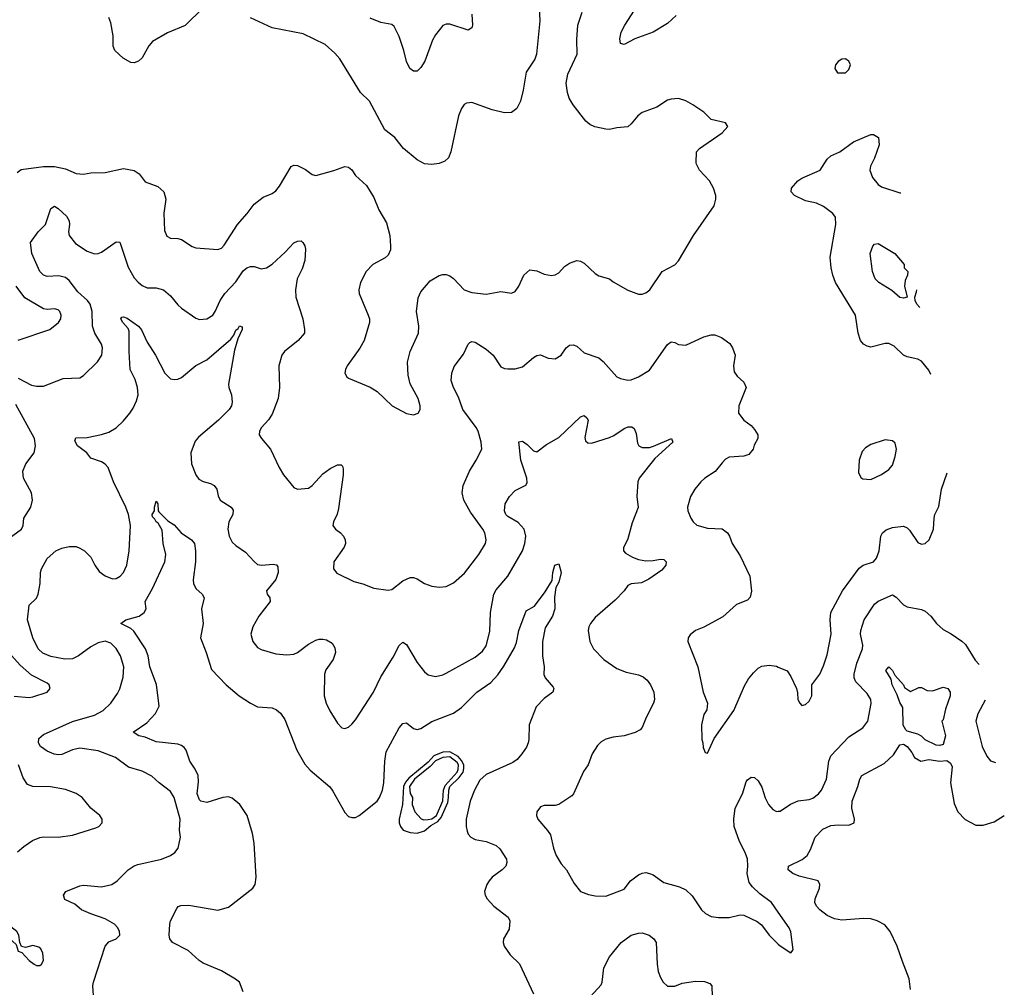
# Model space of a CAD drawing. Header units: inches. Extents: x 2143765 to 2212928, y 878963 to 1017374.
# Tile 123 of 256: x 2205818 to 2211246, y 940682 to 946020. Entities that reach past the tile are written whole.
import ezdxf

# ---------------------------------------------------------------- set-up
doc = ezdxf.new("R2010")
doc.units = ezdxf.units.IN
doc.header["$MEASUREMENT"] = 0
doc.layers.add('C2904', color=7, linetype='Continuous')
doc.layers.add('C2914', color=7, linetype='Continuous')

msp = doc.modelspace()

# ---------------------------------------------------------------- linework, layer by layer
at = {"layer": 'C2904', "color": 5}
for points, elevation in [([(2206830, 946085.1), (2206730, 945987.6), (2206633.3, 945946.7), (2206550, 945899.5), (2206530, 945876), (2206493.7, 945810), (2206472.7, 945790), (2206450, 945782), (2206430, 945784), (2206387.9, 945807.9), (2206342.4, 945850), (2206334.3, 945874.3), (2206333, 945930), (2206321.4, 946001.4), (2206310, 946031.8)], 480), ([(2208682.4, 946090), (2208685.8, 946014.2), (2208667.7, 945830), (2208658, 945802), (2208610.5, 945729.5), (2208594, 945630), (2208578.4, 945570), (2208559.3, 945530), (2208530, 945508.5), (2208490, 945506.6), (2208422.2, 945522.2), (2208310, 945563.6), (2208280.7, 945559.3), (2208268.6, 945551.4), (2208253.4, 945530), (2208237.1, 945490), (2208195.8, 945290), (2208183, 945257), (2208161.3, 945238.7), (2208130, 945225.6), (2208090, 945220.8), (2208050, 945224.8), (2208010, 945247.1), (2207934, 945310), (2207886.6, 945370), (2207831.2, 945411.2), (2207746.6, 945570), (2207697.7, 945617.7), (2207583.3, 945803.3), (2207555.6, 945835.6), (2207502.9, 945882.9), (2207381.2, 945941.2), (2207210, 945975.1), (2207090, 946029.7)], 480), ([(2209437.4, 946042.6), (2209390, 945998.4), (2209310.8, 945950), (2209210, 945913.6), (2209150, 945882.9), (2209130, 945889), (2209125.8, 945914.2), (2209133.6, 945950), (2209154.3, 945990), (2209208.4, 946071.6)], 460), ([(2205804, 945176), (2205827, 945193), (2205949.9, 945210.1), (2206010, 945210.2), (2206070, 945196.3), (2206130, 945171.6), (2206170, 945167.2), (2206210, 945174.9), (2206290, 945177.1), (2206390, 945199.5), (2206450, 945188.7), (2206477.1, 945170), (2206510, 945124.4), (2206580, 945100), (2206612.1, 945070), (2206623.2, 945030), (2206613.3, 944953.3), (2206616.7, 944856.7), (2206630, 944824.9), (2206650, 944814.4), (2206690, 944812.4), (2206710, 944806.4), (2206768.9, 944768.9), (2206790, 944761.3), (2206910, 944752.2), (2206930, 944759.3), (2206944.9, 944775.1), (2207018.9, 944890), (2207071.5, 944950), (2207110, 945003), (2207160.1, 945039.9), (2207210, 945061.6), (2207230, 945075.5), (2207250, 945100.5), (2207314, 945210), (2207330, 945218), (2207350, 945214.9), (2207393, 945193), (2207430, 945165.5), (2207450, 945160.5), (2207550, 945187.3), (2207610, 945210.7), (2207630, 945206.8), (2207650, 945191), (2207670, 945161), (2207730, 945104.7), (2207770, 945038), (2207798.4, 944970), (2207839.5, 944899.5), (2207858.2, 944830), (2207862.7, 944770), (2207861.5, 944750), (2207850, 944721.3), (2207833.2, 944706.8), (2207764.2, 944670), (2207728.9, 944630), (2207697.6, 944570), (2207688.4, 944530), (2207690.4, 944510), (2207739.5, 944390), (2207746.4, 944370), (2207746.4, 944350), (2207718, 944250), (2207693, 944207), (2207624, 944110), (2207614, 944090), (2207610.8, 944070), (2207621, 944050), (2207630, 944042.8), (2207750, 943993.4), (2207788.5, 943968.5), (2207870.8, 943890), (2207950, 943847.3), (2207990, 943841), (2208015.3, 943850), (2208025.2, 943870), (2208026.6, 943890), (2208014, 943930), (2207971.1, 944011.1), (2207959.3, 944059.3), (2207955.8, 944130), (2207971.5, 944190), (2208016.9, 944290), (2208019.2, 944330), (2208004.8, 944410), (2208014.8, 944485.2), (2208030, 944519.3), (2208081.6, 944578.4), (2208130, 944608.7), (2208150, 944614.6), (2208170, 944613.7), (2208190, 944606.7), (2208210, 944592.7), (2208269.1, 944529.1), (2208310, 944514.4), (2208390, 944504.9), (2208470, 944520.7), (2208530, 944510.7), (2208550, 944520.7), (2208569.5, 944550), (2208597, 944610), (2208630, 944639.1), (2208670, 944634), (2208710, 944616.4), (2208750, 944608.4), (2208770, 944612.7), (2208790, 944623.8), (2208822.2, 944657.8), (2208850, 944677.1), (2208890, 944690.5), (2208910, 944687.7), (2208930, 944677.3), (2208990, 944620.5), (2209010, 944607.7), (2209070, 944590.7), (2209090, 944574), (2209170, 944527.7), (2209230, 944504.9), (2209250, 944505.5), (2209270, 944513), (2209292, 944530), (2209359.3, 944630), (2209430, 944667.7), (2209449.4, 944690), (2209532.3, 944830), (2209646.3, 944993.7), (2209656, 945030), (2209655.1, 945050), (2209643.7, 945090), (2209620.9, 945130), (2209566.6, 945190), (2209550, 945222), (2209546.6, 945230), (2209549.4, 945290), (2209565.2, 945310), (2209690, 945396.3), (2209721.2, 945430), (2209708.7, 945450), (2209629.5, 945469.5), (2209589.2, 945510), (2209529.2, 945550), (2209490, 945571.8), (2209450, 945584.5), (2209410, 945582), (2209390, 945575.1), (2209330, 945537.2), (2209250, 945507), (2209225.5, 945490), (2209190, 945444.5), (2209170, 945428.2), (2209110, 945423.5), (2209070, 945414.2), (2209050, 945416.5), (2208989.2, 945429.2), (2208961.8, 945441.8), (2208939.4, 945459.4), (2208869.2, 945549.2), (2208847.2, 945587.2), (2208837.4, 945617.4), (2208830.7, 945670), (2208840.6, 945719.4), (2208891.7, 945830), (2208889.8, 945910.2), (2208894.5, 945990), (2208918.2, 946061.8)], 480), ([(2208310.4, 946049.6), (2208314, 945990), (2208310, 945975.3), (2208290, 945961.6), (2208190, 945994.3), (2208170, 945994.7), (2208150, 945987.3), (2208110, 945935.6), (2208094.1, 945905.9), (2208052, 945790), (2208030, 945756), (2208010, 945736), (2207990, 945736), (2207968.2, 945750), (2207950, 945789.3), (2207935.8, 945850), (2207910, 945926.6), (2207882, 945982), (2207870, 945993.3), (2207810, 946004), (2207750, 946027.4)], 460), ([(2205810, 944041.7), (2205884.1, 944004.1), (2205910, 943998.9), (2205950, 943998.7), (2206058.6, 944041.4), (2206150, 944044), (2206170, 944057.3), (2206247.5, 944132.5), (2206270.9, 944170), (2206274.4, 944210), (2206268.9, 944230), (2206233.1, 944290), (2206219.9, 944330), (2206217.4, 944410), (2206206.4, 944450), (2206191.6, 944470), (2206138.2, 944518.2), (2206090, 944580.2), (2206070, 944598), (2206033.6, 944606.4), (2205970, 944603.1), (2205950, 944611.2), (2205929.7, 944630), (2205885.4, 944730), (2205878.4, 944790), (2205920.7, 944850), (2205960.7, 944890), (2205990, 944977.3), (2206010, 944990.4), (2206030, 944978), (2206075.8, 944935.8), (2206090.3, 944910), (2206092.9, 944890), (2206086.5, 944850), (2206091.8, 944830), (2206125.7, 944785.7), (2206190, 944742), (2206230, 944728.2), (2206250, 944729.1), (2206270, 944736.5), (2206350, 944794.4), (2206370, 944793.4), (2206415.3, 944655.3), (2206450, 944596.4), (2206471.8, 944571.8), (2206494.2, 944554.2), (2206521.5, 944541.5), (2206570, 944539.7), (2206610.4, 944530), (2206650, 944497), (2206690, 944446.4), (2206710, 944428.4), (2206790, 944372.4), (2206810, 944365.3), (2206850, 944370.3), (2206882.4, 944390), (2206896, 944410), (2206922.8, 944470), (2206948.8, 944510), (2207010, 944573.7), (2207050, 944634.4), (2207070, 944651.3), (2207090, 944659.1), (2207110, 944658.5), (2207150, 944644.6), (2207178, 944650), (2207210, 944671.1), (2207282.5, 944737.5), (2207330, 944788.9), (2207350, 944798), (2207370, 944799.6), (2207379.6, 944790), (2207390, 944772.4), (2207393.2, 944753.2), (2207390, 944692), (2207375, 944645), (2207348.7, 944590), (2207337.8, 944530), (2207340.6, 944490), (2207379.6, 944370), (2207388.8, 944310), (2207387.4, 944290), (2207353.8, 944250), (2207278.4, 944190), (2207264.2, 944170), (2207246.9, 944110), (2207251.3, 943990), (2207243.8, 943930), (2207210, 943842.9), (2207190, 943813.3), (2207150.5, 943770), (2207140.5, 943750), (2207139.1, 943730), (2207150.6, 943710), (2207200.5, 943650), (2207248, 943550), (2207272.4, 943510), (2207330, 943438.8), (2207350, 943430.8), (2207410, 943436.3), (2207430, 943450.6), (2207490, 943514.4), (2207530, 943544.4), (2207570, 943563.8), (2207590, 943564), (2207597, 943557), (2207602, 943542), (2207601.7, 943510), (2207576.5, 943323.5), (2207567.7, 943292.3), (2207547.7, 943250), (2207544, 943230), (2207558.8, 943210), (2207587.3, 943190), (2207604, 943170), (2207613, 943150), (2207613.4, 943130), (2207607.3, 943110), (2207550.7, 943030), (2207547.3, 942990), (2207567.1, 942967.1), (2207661.1, 942921.1), (2207710, 942908), (2207770, 942884.4), (2207850, 942872.7), (2207870, 942875.8), (2207930, 942924.4), (2207970, 942942), (2207990, 942942), (2208010, 942935.3), (2208050, 942910.4), (2208090, 942894.9), (2208130.3, 942890.3), (2208170, 942893.7), (2208210, 942913.4), (2208270, 942966.7), (2208349.7, 943070), (2208385.4, 943130), (2208389.7, 943150.3), (2208382, 943190), (2208371.8, 943210), (2208302.5, 943302.5), (2208266.3, 943370), (2208257.2, 943410), (2208263.5, 943450), (2208297.4, 943530), (2208335.1, 943590), (2208365.6, 943650), (2208361.6, 943690), (2208345.1, 943750), (2208334, 943770), (2208261.6, 943870), (2208237.9, 943937.9), (2208209.8, 943990), (2208197.6, 944030), (2208199.8, 944070), (2208213.4, 944106.6), (2208264.7, 944175.3), (2208290, 944230.6), (2208300.6, 944239.4), (2208310, 944243.7), (2208330, 944240.3), (2208390, 944202.6), (2208428.6, 944168.6), (2208470, 944104.4), (2208490, 944095.8), (2208510, 944094), (2208550, 944094.4), (2208590, 944105.5), (2208650, 944157.1), (2208670, 944168), (2208690, 944170.6), (2208732.2, 944152.2), (2208770, 944148.8), (2208802.9, 944170), (2208830, 944210.5), (2208850, 944223.8), (2208870, 944226), (2208890, 944219.1), (2208930, 944182.4), (2209010, 944154.9), (2209034.2, 944134.2), (2209110, 944050.4), (2209130, 944040.4), (2209170, 944032.2), (2209190, 944033.7), (2209230, 944048.9), (2209290, 944086), (2209390, 944228), (2209410, 944242.4), (2209430, 944238.4), (2209450, 944227.2), (2209490, 944224.2), (2209590, 944270.4), (2209630, 944281.7), (2209650, 944281.7), (2209687.1, 944267.1), (2209732.7, 944232.7), (2209748.4, 944210), (2209761.6, 944170), (2209753, 944110), (2209757.5, 944077.5), (2209774.2, 944054.2), (2209810, 944020.7), (2209823, 943990), (2209782.4, 943890), (2209781.6, 943850), (2209810.3, 943810.3), (2209850, 943781.3), (2209870, 943759.3), (2209888.2, 943730), (2209888, 943710), (2209867.2, 943672.8), (2209862.4, 943650), (2209838, 943622), (2209810, 943612.6), (2209730, 943607.3), (2209710, 943595.6), (2209690, 943576.2), (2209652, 943528), (2209594.9, 943490), (2209572.7, 943470), (2209539.3, 943430), (2209517.1, 943390), (2209500.5, 943330), (2209502, 943310), (2209517.3, 943270), (2209530.7, 943250), (2209552, 943232), (2209610, 943215.3), (2209690, 943210.4), (2209720.5, 943190), (2209731.7, 943171.7), (2209746.4, 943130), (2209790, 943062), (2209842.7, 942950), (2209852.4, 942867.6), (2209845.5, 942834.5), (2209830, 942817.6), (2209770, 942794.5), (2209693.8, 942726.2), (2209590, 942669.4), (2209544.7, 942650), (2209513.7, 942626.3), (2209502.8, 942610), (2209500.7, 942590), (2209556.4, 942450), (2209586, 942310), (2209610.6, 942250), (2209606.2, 942213.8), (2209590, 942188), (2209576, 942130), (2209578, 942050), (2209584.7, 942030), (2209585.4, 942005.4), (2209598, 941978), (2209610, 941974), (2209646, 942054), (2209754.5, 942210), (2209814.3, 942345.7), (2209836, 942384), (2209863, 942417), (2209890, 942442.4), (2209910, 942454.4), (2209950, 942458.4), (2209990, 942453), (2210000, 942448.8)], 460), ([(2205810, 944251.5), (2205985.2, 944310), (2206032.3, 944350), (2206044.5, 944370), (2206047, 944390), (2206039.5, 944410), (2206030, 944419.5), (2206010, 944425.1), (2205970, 944420.5), (2205950, 944425.1), (2205845.9, 944485.9), (2205798.7, 944550)], 480), ([(2206226, 940610), (2206222.2, 940690), (2206225.6, 940710), (2206289.6, 940910), (2206310, 940934), (2206349.6, 940950.4), (2206369.5, 940970.5), (2206368, 940990), (2206359.2, 941010), (2206341.7, 941030), (2206290, 941059.4), (2206210, 941087.1), (2206159.6, 941110), (2206121.6, 941141.6), (2206067.6, 941167.6), (2206059.5, 941190), (2206073.2, 941210), (2206150, 941242.3), (2206170, 941244.9), (2206270, 941236.2), (2206327, 941250), (2206356.3, 941270), (2206416.4, 941330), (2206450, 941352.1), (2206470, 941360.7), (2206599, 941390), (2206649.2, 941410), (2206674.2, 941425.8), (2206692.3, 941450), (2206705.1, 941510), (2206699.7, 941550), (2206702.2, 941610), (2206670, 941729.4), (2206650, 941762.9), (2206587, 941810), (2206547.1, 941847.1), (2206493.8, 941873.8), (2206417.3, 941897.3), (2206345.6, 941950), (2206250, 941987.5), (2206150, 942001.2), (2206110, 941993), (2206050, 941967), (2206030, 941965.4), (2206008.7, 941968.7), (2205970, 941984.2), (2205932.8, 942010), (2205922.3, 942030), (2205924.4, 942055.6), (2205950, 942076.1), (2206110, 942148.8), (2206230, 942183.5), (2206278, 942210), (2206320.7, 942250), (2206357.5, 942302.5), (2206371, 942329), (2206387.7, 942392.3), (2206391.7, 942450), (2206374.8, 942510), (2206350, 942551.1), (2206320.2, 942580.2), (2206290, 942591.1), (2206250, 942583.2), (2206210, 942561.1), (2206143.1, 942510), (2206110, 942493.5), (2206067.5, 942492.5), (2205990, 942506.8), (2205945.5, 942525.5), (2205920.4, 942550), (2205889.8, 942610), (2205860.7, 942710), (2205869.6, 942790), (2205910, 942828.2), (2205919.8, 942850), (2205931, 942910), (2205932.8, 942970), (2205938.9, 942990), (2205970, 943046.8), (2206017.2, 943090), (2206050, 943104.9), (2206090, 943114.3), (2206130, 943113.1), (2206150, 943104.9), (2206174.9, 943090), (2206210, 943054.9), (2206231.7, 943010), (2206256.7, 942976.7), (2206290, 942951.8), (2206330, 942935.6), (2206350, 942937.7), (2206372.4, 942950), (2206389.7, 942970), (2206408.3, 943010), (2206421.5, 943090), (2206429.8, 943230), (2206417.8, 943290), (2206403.9, 943330), (2206336.1, 943470), (2206306.6, 943550), (2206290, 943568.6), (2206270, 943580.7), (2206210, 943601.6), (2206188.5, 943630), (2206136.4, 943670), (2206122.7, 943697.3), (2206127.6, 943712.4), (2206190, 943714.7), (2206270, 943732.3), (2206310, 943744.9), (2206350, 943769.1), (2206390, 943806.5), (2206426, 943850), (2206444, 943876), (2206462.4, 943917.6), (2206471.3, 943950), (2206468.5, 943990), (2206454.5, 944034.5), (2206428, 944090), (2206421.8, 944190), (2206421.5, 944301.5), (2206417, 944317), (2206387.3, 944350), (2206376.2, 944370), (2206381.7, 944378.3), (2206390, 944380.3), (2206410, 944373.4), (2206472.7, 944330), (2206490, 944308.5), (2206521.8, 944241.8), (2206567.2, 944170), (2206618, 944070), (2206650, 944039.5), (2206670, 944034.3), (2206690, 944036.9), (2206710, 944046.5), (2206790, 944112.4), (2206850, 944143.8), (2206981.8, 944258.2), (2206999.6, 944280.4), (2207010, 944307.3), (2207022.9, 944317.1), (2207030, 944330.4), (2207044.7, 944324.7), (2207043.8, 944310), (2207020.5, 944259.5), (2207002.5, 944197.5), (2206968.7, 944010), (2206970.5, 943990), (2206985.5, 943950), (2206990.4, 943910), (2206986, 943890), (2206972.2, 943870), (2206914.6, 943810), (2206803.8, 943716.2), (2206785.2, 943694.8), (2206762.3, 943630), (2206765.2, 943570), (2206789.3, 943509.3), (2206805.7, 943485.7), (2206830, 943471.6), (2206870, 943461.7), (2206890.2, 943450.2), (2206905.3, 943430), (2206912.9, 943392.9), (2206923.8, 943370), (2206983.8, 943330), (2206994.7, 943314.7), (2206993.7, 943290), (2206972, 943250), (2206965.2, 943210), (2206973.7, 943170), (2206990, 943138), (2207010, 943119.3), (2207063.4, 943083.4), (2207110.3, 943030.3), (2207130, 943014.9), (2207150.4, 943010.4), (2207216.2, 943016.2), (2207233.1, 943013.1), (2207241.6, 943001.6), (2207242.3, 942970), (2207230, 942932), (2207178.7, 942870), (2207183.1, 942850), (2207196.4, 942830), (2207199.5, 942810), (2207137, 942730), (2207103.7, 942670), (2207092.4, 942630), (2207103, 942590), (2207130, 942557.3), (2207150, 942545.5), (2207230, 942521.6), (2207290, 942516), (2207330, 942520.8), (2207350, 942529.2), (2207410, 942574.7), (2207450, 942596.5), (2207470, 942602.3), (2207490, 942603.6), (2207510, 942598.9), (2207540.8, 942580.8), (2207555.8, 942555.8), (2207558.9, 942530), (2207546.3, 942490), (2207506.4, 942433.6), (2207498.2, 942410), (2207497.6, 942290), (2207507.1, 942250), (2207527.4, 942207.4), (2207570, 942138.8), (2207593.7, 942113.7), (2207610, 942110.7), (2207630, 942118), (2207650, 942133.4), (2207670, 942158), (2207768.5, 942310), (2207810, 942395.5), (2207877.3, 942502.7), (2207910, 942568), (2207930, 942585.5), (2207950, 942572.7), (2208010, 942474.4), (2208050, 942423), (2208070, 942406.4), (2208110, 942397.6), (2208150, 942405.7), (2208170, 942414.9), (2208330, 942503.6), (2208370, 942537), (2208390, 942566.4), (2208410, 942644.7), (2208413.8, 942750), (2208431.7, 942850), (2208444.6, 942875.4), (2208509.8, 942950), (2208589.8, 943090), (2208603.5, 943130), (2208608.7, 943170), (2208599.8, 943210), (2208567, 943247), (2208510, 943279.7), (2208498.9, 943290), (2208491.2, 943310), (2208494.7, 943350), (2208518, 943390), (2208550, 943422), (2208608.3, 943451.7), (2208615.3, 943464.7), (2208614.6, 943490), (2208581.5, 943590), (2208570, 943692), (2208590, 943695.5), (2208616.3, 943676.3), (2208650, 943641), (2208670, 943636), (2208722.8, 943677.2), (2208790, 943714.4), (2208910, 943828.8), (2208930, 943835.6), (2208944.4, 943824.4), (2208951.2, 943810), (2208934.4, 943714.4), (2208937.5, 943697.5), (2208950, 943684.9), (2208970, 943684.4), (2209070, 943715.8), (2209093.6, 943726.4), (2209150, 943764), (2209173, 943773), (2209193, 943773), (2209205.5, 943765.5), (2209217.2, 943737.2), (2209224.4, 943684.4), (2209231, 943670), (2209250, 943659.1), (2209290, 943660.4), (2209313.1, 943666.9), (2209412, 943710), (2209418.8, 943690), (2209320.3, 943599.7), (2209234, 943490), (2209225.7, 943470), (2209220.3, 943390), (2209228.1, 943328.1), (2209194.8, 943245.2), (2209170, 943156), (2209146.2, 943106.2), (2209146, 943090), (2209157.2, 943077.2), (2209195.6, 943055.6), (2209230, 943042.7), (2209270, 943035.5), (2209310, 943036.5), (2209350, 943044.4), (2209370, 943042.6), (2209382.6, 943030), (2209380.3, 943010), (2209357.6, 942982.4), (2209286.7, 942933.3), (2209246.3, 942913.7), (2209190, 942907), (2209170, 942898), (2209150.6, 942870), (2209101.6, 942818.4), (2208990, 942722.9), (2208965.3, 942690), (2208955.3, 942670), (2208951.8, 942650), (2208961.1, 942590), (2208981.3, 942550), (2209039.3, 942490), (2209110, 942440.3), (2209161, 942421), (2209230, 942406.3), (2209254.6, 942394.6), (2209276.8, 942376.8), (2209295.6, 942350), (2209314.7, 942310), (2209318.5, 942270), (2209311.4, 942250), (2209271.4, 942170), (2209250, 942115.1), (2209238.2, 942101.8), (2209212, 942088), (2209151, 942070), (2209090, 942062.6), (2209050, 942051.5), (2209023.8, 942036.2), (2209003.4, 942016.6), (2208974.4, 941970), (2208952.4, 941910), (2208926.6, 941873.4), (2208871.7, 941750), (2208862, 941738), (2208790, 941691.2), (2208770, 941685.1), (2208710, 941684.7), (2208690, 941677.6), (2208668.2, 941650), (2208666.7, 941630), (2208674, 941610), (2208728.2, 941548.2), (2208743.6, 941523.6), (2208760.9, 941450), (2208775.6, 941410), (2208803.5, 941363.5), (2208832.7, 941330), (2208874.2, 941254.2), (2208910.6, 941210.6), (2208953.7, 941193.7), (2208990, 941186.8), (2209050, 941184.9), (2209150, 941224), (2209185.1, 941270), (2209230, 941303.7), (2209250, 941312.7), (2209270, 941314.9), (2209290, 941310.6), (2209310, 941303), (2209370, 941260.4), (2209455.8, 941235.8), (2209490, 941219.3), (2209526.1, 941186.1), (2209577.3, 941110), (2209598.8, 941090), (2209630, 941073.4), (2209670, 941068.2), (2209730, 941068.2), (2209790, 941082), (2209810, 941080.7), (2209884.5, 941044.5), (2209907.5, 941027.5), (2209950.8, 940970), (2210000, 940921.2)], 440), ([(2205760, 943160), (2205827.3, 943210), (2205838, 943230), (2205840.9, 943270), (2205879.3, 943330), (2205889.4, 943370), (2205883.7, 943410), (2205838.7, 943490), (2205834.7, 943530), (2205851.3, 943570), (2205898, 943630), (2205905.1, 943670), (2205899.7, 943710), (2205796.7, 943896.7)], 460), ([(2207050, 940657.2), (2207029.6, 940710), (2207008, 940728), (2206930, 940773.5), (2206830, 940815.8), (2206808.4, 940830), (2206746.1, 940886.1), (2206660.7, 940930), (2206646.3, 940950), (2206642.9, 940970), (2206645.2, 941030), (2206649.2, 941050), (2206683.6, 941116.4), (2206692, 941128), (2206706.2, 941133.8), (2206750, 941134.6), (2206910, 941108.8), (2206970, 941125.3), (2207103, 941230), (2207115.6, 941250), (2207121.3, 941290), (2207110, 941478), (2207101.8, 941530), (2207072, 941630), (2207032.3, 941690), (2206990, 941725.5), (2206970, 941733), (2206937.3, 941730), (2206850, 941701.3), (2206817.2, 941710), (2206810, 941716), (2206796.4, 941750), (2206804.6, 941815.4), (2206802.2, 941850), (2206785.8, 941885.8), (2206755.7, 941930), (2206735.6, 941990), (2206725, 942005), (2206710, 942017), (2206690, 942024.1), (2206570, 942036), (2206510, 942061.5), (2206475.1, 942070), (2206443, 942090), (2206519.2, 942140.8), (2206566.9, 942193.1), (2206586.6, 942233.4), (2206572.9, 942352.9), (2206536.1, 942450), (2206525.8, 942510), (2206512.1, 942550), (2206446.8, 942646.8), (2206430, 942661.4), (2206376.2, 942690), (2206403.7, 942710), (2206477.2, 942730), (2206504.5, 942750), (2206514.5, 942770), (2206509.3, 942810), (2206550, 942883), (2206619, 943030), (2206624.6, 943070), (2206609.1, 943130), (2206603.9, 943203.9), (2206581.7, 943241.7), (2206569.6, 943250), (2206563.9, 943263.9), (2206550, 943278), (2206548.6, 943290), (2206561.2, 943310), (2206560.9, 943330), (2206570, 943364.7), (2206578.8, 943350), (2206581, 943310), (2206585.2, 943305.2), (2206635.6, 943255.6), (2206670, 943232.7), (2206709, 943189), (2206765.5, 943150), (2206781.3, 943130), (2206787.2, 943090), (2206786.5, 943030), (2206774, 942930), (2206776, 942910), (2206790, 942882), (2206824, 942850), (2206835.5, 942830), (2206820.3, 942770), (2206829, 942690), (2206815.8, 942610), (2206846.4, 942530), (2206875.4, 942435.4), (2206955.8, 942350), (2207028.7, 942290), (2207090, 942248.9), (2207130, 942229.1), (2207210, 942223.1), (2207233, 942213), (2207255.2, 942195.2), (2207280, 942160), (2207346.4, 941990), (2207390, 941914), (2207419.5, 941879.5), (2207527.3, 941787.3), (2207544.7, 941764.7), (2207610, 941646.8), (2207630, 941624.9), (2207650, 941619.1), (2207670, 941619.1), (2207690, 941630.6), (2207789.6, 941710), (2207802.3, 941730), (2207818.2, 941770), (2207826.5, 941810), (2207830.5, 941929.5), (2207839.1, 941980.9), (2207910, 942114), (2207930, 942138), (2207950, 942141.6), (2207990, 942110.4), (2208010, 942104.9), (2208030, 942110.2), (2208090, 942148), (2208210, 942194.5), (2208254.5, 942225.5), (2208338.8, 942310), (2208415.4, 942364.6), (2208453.3, 942406.7), (2208486.7, 942453.3), (2208545.7, 942554.3), (2208556.6, 942583.4), (2208570.6, 942650), (2208610, 942759.1), (2208656, 942784), (2208715.6, 942864.4), (2208753.6, 942926.4), (2208756.9, 942970), (2208768.3, 943010), (2208790, 943018), (2208803, 942970), (2208790, 942918), (2208773, 942887), (2208765.8, 942834.2), (2208768.9, 942770), (2208755.5, 942730), (2208714.7, 942665.3), (2208700.5, 942590), (2208700.8, 942510), (2208708.8, 942450), (2208708.3, 942408.3), (2208714.8, 942390), (2208758.4, 942338.4), (2208762, 942330), (2208758, 942310), (2208710, 942276.3), (2208664.6, 942230), (2208627.4, 942130), (2208625.2, 942050), (2208620.8, 942030), (2208612.6, 942007.4), (2208587.2, 941970), (2208560.2, 941939.8), (2208537.1, 941922.9), (2208390, 941855.6), (2208355.2, 941824.8), (2208325.2, 941770), (2208302.2, 941710), (2208280.2, 941610), (2208279, 941570), (2208284.2, 941544.2), (2208290, 941528), (2208306, 941510), (2208330, 941498), (2208390, 941487), (2208444.9, 941464.9), (2208465.4, 941445.4), (2208501.1, 941390), (2208503.1, 941370), (2208497.4, 941350), (2208478.7, 941330), (2208423.7, 941290), (2208405.7, 941270), (2208393.7, 941250), (2208380.4, 941210), (2208384.4, 941190), (2208395.5, 941170), (2208432.7, 941130), (2208510.4, 941070), (2208520.3, 941050), (2208516.2, 941003.8), (2208486, 940950), (2208483.8, 940930), (2208488.4, 940910), (2208521.8, 940861.8), (2208572.7, 940812.7), (2208650, 940647.3)], 420), ([(2205788.3, 942288.3), (2205870, 942280.5), (2205890, 942284.9), (2205968.7, 942310), (2205986, 942330), (2205980.9, 942350), (2205970, 942359.5), (2205883.8, 942403.8), (2205819.9, 942459.9), (2205739.2, 942550)], 460), ([(2205806, 941430), (2205841.5, 941458.5), (2205888.5, 941491.5), (2205930, 941508.7), (2205952.1, 941512.1), (2206030, 941510.3), (2206110, 941521.3), (2206238, 941562), (2206255.3, 941570), (2206273.2, 941590), (2206272.7, 941610), (2206259.3, 941630), (2206211.1, 941671.1), (2206162.7, 941730), (2206130, 941751.8), (2206070, 941773.3), (2205988.1, 941788.1), (2205890, 941789.6), (2205861.7, 941801.7), (2205837.2, 941837.2), (2205811.1, 941910)], 460), ([(2210000, 941096.1), (2209962.7, 941150), (2209898.4, 941198.4), (2209857.2, 941237.2), (2209840.2, 941260.2), (2209829.4, 941309.4), (2209832.8, 941350), (2209829.6, 941390.4), (2209815.6, 941430), (2209785.8, 941485.8), (2209757.3, 941570), (2209754.8, 941610), (2209762.2, 941670), (2209802.3, 941750), (2209823.7, 941816.3), (2209830, 941827.3), (2209850, 941840.7), (2209870, 941839.1), (2209890, 941822), (2209910, 941786.8), (2209928.2, 941728.2), (2209947, 941690), (2209970, 941663.8), (2209990, 941652.7), (2210000, 941653.8)], 440), ([(2208944.7, 940610), (2209024, 940696), (2209030, 940711.3), (2209038.7, 940790), (2209069.1, 940850.9), (2209133.7, 940930), (2209190, 940969.2), (2209230, 940980.7), (2209250, 940982.8), (2209289.3, 940969.3), (2209314, 940950), (2209327.4, 940930), (2209332, 940810), (2209337.6, 940770), (2209350, 940736), (2209365.5, 940710), (2209388.7, 940688.7), (2209430, 940688), (2209470, 940704.9), (2209543.9, 940716.1), (2209594, 940714), (2209623.4, 940703.4), (2209633, 940690), (2209636.4, 940630)], 420)]:
    msp.add_lwpolyline(points, dxfattribs=dict(at, elevation=elevation))
for points, elevation in [([(2208190, 941980.5), (2208150, 941978.6), (2208101, 941959), (2208070, 941924.4), (2207963.8, 941836.2), (2207945.4, 941814.6), (2207933.5, 941790), (2207927.8, 941690), (2207910.3, 941610), (2207909.4, 941590), (2207916.7, 941570), (2207933, 941550), (2207970, 941535.4), (2208010, 941533.4), (2208050, 941544.9), (2208084.5, 941575.5), (2208122.6, 941597.4), (2208141, 941619), (2208177.8, 941702.2), (2208183, 941730), (2208183.1, 941770), (2208190, 941790), (2208240.5, 941839.5), (2208262.6, 941870), (2208267.4, 941890), (2208265.9, 941910), (2208253.8, 941933.8), (2208234.6, 941954.6)], 420), ([(2208190, 941953.1), (2208150, 941950.4), (2208110, 941930.8), (2208080.5, 941899.5), (2207994.6, 941830), (2207966.7, 941790), (2207970, 941751.6), (2207983.6, 941730), (2207981.5, 941690), (2207996.2, 941650), (2208031.5, 941611.5), (2208046, 941606), (2208070, 941607.3), (2208090, 941612.2), (2208115.2, 941630), (2208150, 941710.1), (2208155, 941770), (2208163.9, 941796.1), (2208230, 941868.2), (2208236.2, 941883.8), (2208236.6, 941910), (2208230, 941922)], 440), ([(2205770, 941015.3), (2205751.3, 941008.7), (2205744.7, 940990), (2205751.3, 940970), (2205764.7, 940950), (2205798, 940918), (2205810, 940882), (2205830, 940874), (2205870.6, 940830.6), (2205898, 940810), (2205910, 940802.8), (2205930, 940802.8), (2205939, 940810), (2205949.3, 940830.7), (2205946.6, 940870), (2205935.3, 940895.3), (2205924.1, 940904.1), (2205890, 940912.3), (2205850, 940902), (2205827.3, 940907.3), (2205818, 940930), (2205814, 940970), (2205802, 940990)], 460)]:
    msp.add_lwpolyline(points, close=True, dxfattribs=dict(at, elevation=elevation))
at = {"layer": 'C2914', "color": 5}
for points, elevation in [([(2210370, 945804), (2210350, 945802), (2210330, 945788.7), (2210316, 945770), (2210311.3, 945750), (2210326.4, 945726.4), (2210370, 945727.3), (2210390, 945744.7), (2210399, 945770), (2210388.7, 945790), (2210378.6, 945798.6)], 480), ([(2210690, 944482.7), (2210670, 944487), (2210625.8, 944525.8), (2210554, 944570), (2210534, 944590), (2210519, 944630), (2210506.6, 944730), (2210521.2, 944770), (2210530, 944781), (2210550, 944786), (2210642, 944730), (2210694, 944670), (2210694, 944650), (2210714, 944630), (2210712, 944610), (2210699.6, 944580.4), (2210696, 944550), (2210710, 944488.7)], 440), ([(2210590, 943702.7), (2210510, 943676), (2210481.1, 943658.9), (2210462, 943638), (2210446, 943590), (2210442, 943522), (2210454.8, 943494.8), (2210466.8, 943486.8), (2210510, 943484), (2210570, 943510.6), (2210610, 943539.1), (2210630, 943562.8), (2210645.1, 943610), (2210651.8, 943650), (2210644.1, 943684.1), (2210630, 943697.2)], 480), ([(2210730, 942314.8), (2210775.3, 942335.3), (2210790, 942336), (2210820.4, 942320.4), (2210850, 942317.1), (2210910, 942338.7), (2210935.8, 942330), (2210948.2, 942310), (2210948, 942290), (2210922.5, 942217.5), (2210910, 942158), (2210902, 942150), (2210921.6, 942070), (2210910, 942022), (2210890, 942015.3), (2210870, 942018), (2210810, 942048), (2210790, 942068), (2210770, 942078), (2210710, 942095.1), (2210702.6, 942102.6), (2210689.1, 942129.1), (2210686.7, 942226.7), (2210670, 942253.2), (2210656.3, 942296.3), (2210628, 942350), (2210622, 942382), (2210592.7, 942430), (2210609.3, 942450), (2210630, 942430.5), (2210643.4, 942403.4), (2210690.7, 942350), (2210696.8, 942336.8)], 420)]:
    msp.add_lwpolyline(points, close=True, dxfattribs=dict(at, elevation=elevation))
for points, elevation in [([(2210841.7, 944062.3), (2210830, 944087), (2210790, 944136.3), (2210770, 944146.6), (2210710, 944159.8), (2210690, 944168.4), (2210638.3, 944218.3), (2210610, 944234), (2210590, 944234), (2210510, 944213), (2210490, 944218), (2210470, 944229.6), (2210453.3, 944250), (2210440.3, 944290), (2210426.2, 944390), (2210316.5, 944570), (2210300.3, 944610), (2210291.6, 944650), (2210287, 944710), (2210318, 944890), (2210315.3, 944930), (2210301.3, 944950), (2210249.6, 944990), (2210210, 945007.4), (2210150, 945020.5), (2210089.4, 945050), (2210072, 945070), (2210072.3, 945090), (2210107.3, 945130), (2210130, 945145.7), (2210230.6, 945189.4), (2210269, 945251), (2210290, 945268.7), (2210339.5, 945290), (2210414.3, 945345.7), (2210510, 945386), (2210525.5, 945385.5), (2210553, 945370), (2210556, 945330), (2210530, 945255.1), (2210508, 945212), (2210505.6, 945190), (2210519.7, 945150), (2210550, 945110.3), (2210570, 945098.3), (2210670, 945065.5), (2210675.1, 945064.9)], 460), ([(2210780.3, 944432), (2210764.2, 944450), (2210754, 944470), (2210753.6, 944490), (2210762.3, 944517.7), (2210764, 944530.1)], 440), ([(2210000, 942448.8), (2210048.4, 942428.4), (2210070, 942396), (2210100.5, 942330), (2210106.7, 942306.7), (2210108.7, 942270), (2210118.8, 942250), (2210130, 942236), (2210150, 942242.8), (2210170, 942261), (2210186, 942290), (2210185.2, 942350), (2210229.7, 942410.3), (2210250, 942454.8), (2210270, 942516), (2210292.1, 942630), (2210286, 942710), (2210290, 942750.6), (2210354.5, 942870), (2210445.3, 942994.7), (2210468.9, 943011.1), (2210524.5, 943030), (2210541.1, 943050), (2210555.5, 943090), (2210565.7, 943170), (2210575.4, 943190), (2210594.9, 943205.1), (2210630, 943218.5), (2210690, 943225.2), (2210710, 943216.5), (2210723.5, 943203.5), (2210770, 943136.3), (2210790, 943127.3), (2210809.5, 943130.5), (2210831.8, 943150), (2210855.1, 943210), (2210859.3, 943270), (2210863.7, 943290), (2210885.6, 943334.4), (2210900.8, 943430), (2210930, 943515.5), (2210932, 943519.3)], 460), ([(2210000, 941653.8), (2210010, 941654.9), (2210067.6, 941692.4), (2210109.8, 941710.2), (2210170, 941718.9), (2210190, 941726.5), (2210221.6, 941750), (2210238, 941770), (2210265.7, 941830), (2210278, 941930), (2210290, 941958.7), (2210390, 942064.4), (2210465.5, 942114.5), (2210494.7, 942150), (2210511.6, 942248.4), (2210509.8, 942270), (2210490, 942303.9), (2210428.1, 942368.1), (2210419.3, 942390), (2210419.4, 942410), (2210432.8, 942470), (2210463.7, 942550), (2210465.7, 942570), (2210453.6, 942630), (2210454.8, 942650), (2210473.5, 942710), (2210530, 942795.3), (2210550, 942811.8), (2210630, 942846.8), (2210650, 942834.8), (2210690, 942792.4), (2210710, 942780.3), (2210790, 942766), (2210810, 942756.9), (2210841.7, 942730), (2210872.4, 942690), (2210910, 942655.8), (2210952.8, 942632.8), (2211012, 942592), (2211033, 942573), (2211086.1, 942486.1), (2211107.9, 942462.4)], 440), ([(2211140.5, 942266), (2211101, 942190), (2211088.4, 942150), (2211124.9, 942010), (2211150, 941957.3), (2211170, 941930.7), (2211197.6, 941922.7)], 440), ([(2210729.6, 940670), (2210721.6, 940730), (2210684.2, 940824.2), (2210656.3, 940910), (2210616.9, 940990), (2210587.7, 941027.7), (2210546, 941050), (2210510, 941059.3), (2210470, 941061.2), (2210350, 941053.5), (2210310, 941059.8), (2210270, 941077.7), (2210229.6, 941110), (2210211.5, 941130), (2210202.4, 941150), (2210202.9, 941170), (2210227.3, 941230), (2210229.5, 941250), (2210220.9, 941270), (2210115, 941295), (2210079.7, 941310), (2210055.4, 941330), (2210057.4, 941350), (2210132.6, 941387.4), (2210158.9, 941410), (2210177.4, 941442.6), (2210203.6, 941510), (2210245.2, 941554.8), (2210290, 941575.2), (2210330, 941579.2), (2210390, 941576.5), (2210418, 941590), (2210421.3, 941610), (2210406.5, 941670), (2210408.2, 941710), (2210438.4, 941790), (2210449, 941831), (2210460.5, 941850), (2210584, 941916), (2210634.5, 941965.5), (2210670, 942020.7), (2210690, 942022.8), (2210710.5, 942010.5), (2210737.3, 941977.3), (2210750.6, 941950), (2210786, 941930), (2210830, 941938.7), (2210890, 941930.3), (2210930, 941933.7), (2210950, 941919.3), (2210958.2, 941898.2), (2210950.2, 941810), (2210970, 941696.3), (2210990.2, 941650), (2211030, 941608.9), (2211090, 941576.5), (2211130, 941576), (2211190, 941594.8), (2211246.3, 941629.8)], 420), ([(2210000, 940921.2), (2210010, 940911.3), (2210070, 940872), (2210082, 940890), (2210070, 940988), (2210059.6, 941010), (2210000, 941096.1)], 440)]:
    msp.add_lwpolyline(points, dxfattribs=dict(at, elevation=elevation))

doc.saveas('drawing.dxf')
